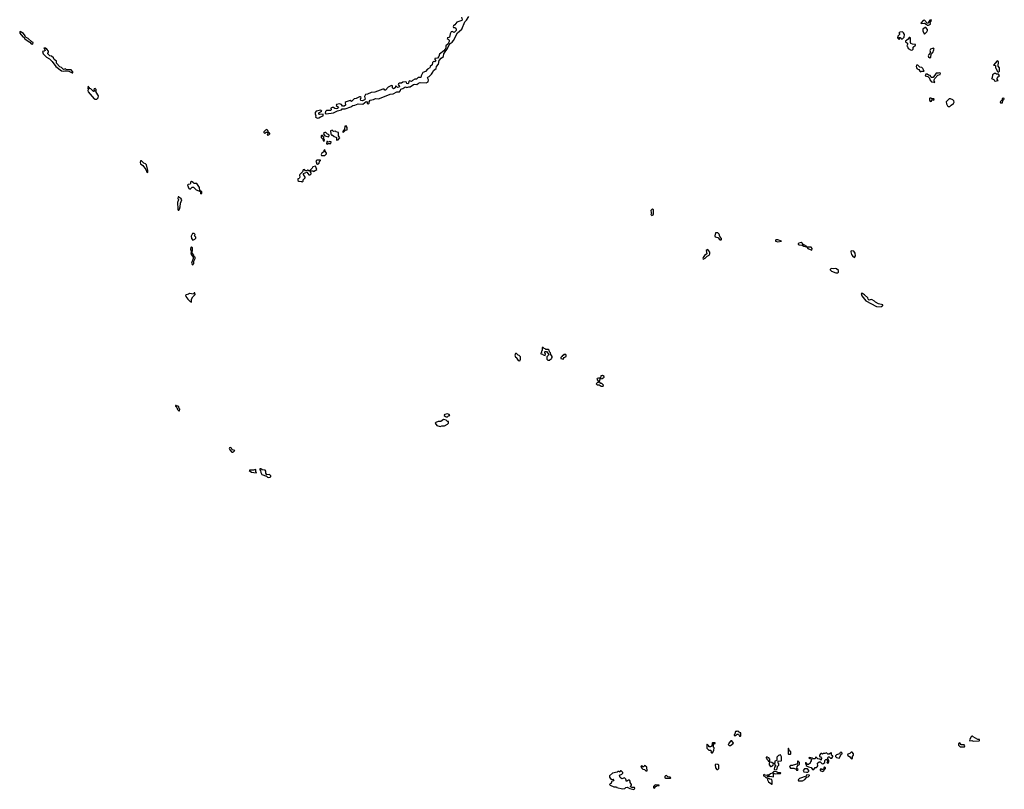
# Model space of a CAD drawing. Extents: x 2889633 to 3052318, y 540750 to 918690.
# Tile 116 of 256: x 2931880 to 2946640, y 677713 to 689256. Entities that reach past the tile are written whole.
import ezdxf

# ---------------------------------------------------------------- set-up
doc = ezdxf.new("R2010")
doc.units = 0

msp = doc.modelspace()

# ---------------------------------------------------------------- linework, layer by layer
at = {"layer": '0CON02XD'}
for points in [[(2937020, 688040), (2936993, 688045), (2936989, 688065), (2936998, 688088), (2936985, 688098), (2936975, 688098), (2936926, 688074), (2936892, 688068), (2936855, 688030), (2936835, 688042), (2936774, 688026), (2936758, 688012), (2936762, 687975), (2936745, 687957), (2936719, 687959), (2936706, 687986), (2936675, 687996), (2936628, 687982), (2936625, 687970), (2936657, 687945), (2936656, 687934), (2936645, 687922), (2936625, 687918), (2936603, 687923), (2936585, 687938), (2936565, 687940), (2936543, 687927), (2936547, 687905), (2936540, 687895), (2936478, 687892), (2936463, 687877), (2936460, 687855), (2936475, 687842), (2936585, 687859), (2936645, 687888), (2936704, 687906), (2936715, 687920), (2936759, 687921), (2936845, 687947), (2936875, 687970), (2936905, 687974), (2936955, 687993), (2937022, 687988), (2937075, 688028), (2937090, 688025), (2937088, 688005), (2937105, 687993), (2937118, 688002), (2937118, 688025), (2937135, 688047), (2937182, 688058), (2937215, 688076), (2937255, 688070), (2937275, 688073), (2937435, 688141), (2937478, 688142), (2937535, 688173), (2937575, 688174), (2937589, 688195), (2937594, 688216), (2937625, 688223), (2937655, 688243), (2937665, 688247), (2937685, 688238), (2937711, 688249), (2937735, 688250), (2937784, 688286), (2937805, 688290), (2937835, 688284), (2937856, 688304), (2937885, 688313), (2937975, 688310), (2938002, 688325), (2938007, 688355), (2937993, 688385), (2937998, 688395), (2938018, 688405), (2938051, 688439), (2938073, 688467), (2938085, 688496), (2938122, 688525), (2938129, 688555), (2938157, 688587), (2938170, 688645), (2938200, 688680), (2938233, 688705), (2938236, 688744), (2938295, 688822), (2938320, 688880), (2938333, 688897), (2938365, 688920), (2938383, 688945), (2938443, 689057), (2938506, 689114), (2938551, 689225), (2938579, 689251), (2938615, 689302)], [(2938501, 689295), (2938515, 689252), (2938506, 689244), (2938435, 689221), (2938405, 689178), (2938382, 689165), (2938378, 689155), (2938385, 689140), (2938405, 689140), (2938419, 689129), (2938424, 689115), (2938421, 689095), (2938395, 689064), (2938365, 689080), (2938348, 689072), (2938332, 689045), (2938322, 688995), (2938315, 688988), (2938292, 688985), (2938290, 688975), (2938305, 688963), (2938320, 688950), (2938319, 688931), (2938299, 688891), (2938270, 688865), (2938266, 688834), (2938256, 688814), (2938239, 688791), (2938173, 688737), (2938164, 688706), (2938145, 688678), (2938105, 688672), (2938101, 688661), (2938116, 688634), (2938105, 688623), (2938085, 688627), (2938068, 688615), (2938063, 688577), (2938035, 688552), (2938028, 688535), (2937995, 688514), (2937965, 688480), (2937924, 688466), (2937899, 688415), (2937895, 688390), (2937855, 688387), (2937827, 688363), (2937805, 688362), (2937770, 688345), (2937755, 688330), (2937723, 688337), (2937712, 688328), (2937708, 688305), (2937697, 688293), (2937685, 688300), (2937678, 688318), (2937665, 688322), (2937625, 688318), (2937605, 688302), (2937574, 688306), (2937558, 688295), (2937553, 688285), (2937572, 688255), (2937570, 688245), (2937545, 688240), (2937525, 688260), (2937515, 688260), (2937508, 688235), (2937485, 688218), (2937467, 688235), (2937470, 688265), (2937455, 688267), (2937404, 688246), (2937365, 688200), (2937355, 688200), (2937344, 688214), (2937325, 688216), (2937203, 688167), (2937148, 688162), (2937095, 688138), (2937065, 688132), (2937048, 688105), (2937060, 688065), (2937048, 688052), (2937020, 688040)], [(2945482, 689172), (2945505, 689172), (2945532, 689188), (2945530, 689215), (2945547, 689245), (2945542, 689252), (2945525, 689248), (2945514, 689236), (2945495, 689200), (2945482, 689202), (2945445, 689248), (2945422, 689245), (2945390, 689205), (2945395, 689200), (2945445, 689202), (2945470, 689190), (2945482, 689172)], [(2932075, 688890), (2932080, 688915), (2932060, 688925), (2932005, 688972), (2931977, 688987), (2931962, 689002), (2931960, 689015), (2931937, 689047), (2931885, 689078), (2931880, 689075), (2931882, 689055), (2931925, 689000), (2931948, 688988), (2931952, 688975), (2931975, 688953), (2932030, 688920), (2932050, 688895), (2932075, 688890)], [(2945065, 688960), (2945070, 688965), (2945068, 688978), (2945060, 688985), (2945065, 688990), (2945078, 688988), (2945095, 688970), (2945115, 688970), (2945138, 688995), (2945142, 689035), (2945129, 689059), (2945112, 689072), (2945075, 689070), (2945060, 689055), (2945068, 689048), (2945070, 689035), (2945042, 689008), (2945040, 688985), (2945065, 688960)], [(2945445, 689040), (2945478, 689075), (2945487, 689095), (2945487, 689107), (2945465, 689140), (2945455, 689140), (2945418, 689112), (2945418, 689085), (2945445, 689040)], [(2945245, 688797), (2945265, 688803), (2945272, 688815), (2945274, 688846), (2945310, 688875), (2945310, 688885), (2945265, 688889), (2945240, 688900), (2945233, 688915), (2945232, 688982), (2945225, 688990), (2945215, 688990), (2945198, 688965), (2945160, 688935), (2945160, 688925), (2945188, 688905), (2945190, 688885), (2945180, 688865), (2945190, 688855), (2945200, 688825), (2945245, 688797)], [(2932665, 688458), (2932675, 688460), (2932678, 688475), (2932650, 688505), (2932622, 688502), (2932575, 688510), (2932565, 688520), (2932535, 688510), (2932505, 688540), (2932481, 688551), (2932430, 688605), (2932430, 688635), (2932395, 688660), (2932386, 688686), (2932357, 688707), (2932330, 688715), (2932300, 688745), (2932302, 688758), (2932310, 688765), (2932310, 688785), (2932286, 688816), (2932265, 688830), (2932242, 688828), (2932258, 688808), (2932260, 688795), (2932247, 688783), (2932222, 688778), (2932234, 688745), (2932282, 688692), (2932325, 688670), (2932368, 688628), (2932423, 688555), (2932505, 688490), (2932535, 688482), (2932555, 688490), (2932605, 688490), (2932665, 688458)], [(2945525, 688682), (2945537, 688693), (2945543, 688737), (2945570, 688765), (2945586, 688804), (2945588, 688815), (2945577, 688827), (2945535, 688816), (2945527, 688805), (2945523, 688795), (2945532, 688765), (2945508, 688735), (2945500, 688715), (2945505, 688700), (2945525, 688682)], [(2945385, 688472), (2945405, 688482), (2945438, 688482), (2945417, 688525), (2945405, 688537), (2945372, 688542), (2945345, 688573), (2945324, 688576), (2945320, 688555), (2945325, 688532), (2945335, 688520), (2945358, 688508), (2945372, 688482), (2945385, 688472)], [(2946555, 688470), (2946567, 688485), (2946570, 688535), (2946548, 688558), (2946552, 688622), (2946535, 688640), (2946480, 688575), (2946508, 688568), (2946510, 688535), (2946520, 688525), (2946533, 688483), (2946542, 688472), (2946555, 688470)], [(2945595, 688312), (2945600, 688325), (2945590, 688335), (2945590, 688355), (2945600, 688375), (2945645, 688422), (2945680, 688435), (2945682, 688452), (2945675, 688460), (2945655, 688452), (2945620, 688455), (2945575, 688390), (2945545, 688390), (2945540, 688405), (2945527, 688417), (2945503, 688423), (2945485, 688438), (2945462, 688438), (2945452, 688412), (2945495, 688402), (2945518, 688378), (2945522, 688355), (2945550, 688325), (2945585, 688320), (2945595, 688312)], [(2946515, 688332), (2946525, 688340), (2946548, 688342), (2946533, 688363), (2946534, 688376), (2946545, 688400), (2946560, 688405), (2946568, 688415), (2946555, 688440), (2946525, 688440), (2946515, 688450), (2946495, 688450), (2946462, 688428), (2946460, 688385), (2946450, 688375), (2946485, 688360), (2946495, 688340), (2946515, 688332)], [(2933035, 688063), (2933057, 688083), (2933062, 688115), (2933028, 688168), (2933025, 688210), (2933012, 688222), (2932995, 688220), (2932990, 688205), (2933010, 688185), (2932985, 688180), (2932945, 688220), (2932932, 688222), (2932905, 688260), (2932902, 688225), (2932910, 688215), (2932902, 688195), (2932907, 688175), (2932995, 688070), (2933005, 688064), (2933035, 688063)], [(2945545, 688030), (2945562, 688058), (2945585, 688050), (2945590, 688065), (2945585, 688070), (2945555, 688070), (2945545, 688080), (2945525, 688080), (2945520, 688075), (2945520, 688045), (2945545, 688030)], [(2945825, 687952), (2945844, 687976), (2945879, 688001), (2945887, 688017), (2945885, 688040), (2945870, 688055), (2945835, 688070), (2945815, 688070), (2945770, 688025), (2945772, 687995), (2945788, 687965), (2945800, 687955), (2945825, 687952)], [(2946615, 688010), (2946620, 688045), (2946640, 688065), (2946635, 688080), (2946610, 688075), (2946608, 688052), (2946580, 688025), (2946585, 688010), (2946615, 688010)], [(2936345, 687779), (2936365, 687784), (2936389, 687801), (2936430, 687815), (2936427, 687837), (2936375, 687832), (2936365, 687840), (2936365, 687858), (2936407, 687883), (2936395, 687897), (2936325, 687883), (2936310, 687865), (2936308, 687845), (2936317, 687815), (2936312, 687792), (2936345, 687779)], [(2935595, 687522), (2935615, 687530), (2935630, 687545), (2935630, 687555), (2935612, 687562), (2935602, 687595), (2935585, 687608), (2935565, 687600), (2935540, 687575), (2935540, 687565), (2935555, 687550), (2935575, 687570), (2935598, 687568), (2935600, 687545), (2935590, 687535), (2935595, 687522)], [(2936515, 687500), (2936520, 687525), (2936510, 687535), (2936495, 687540), (2936470, 687565), (2936454, 687566), (2936441, 687559), (2936432, 687542), (2936452, 687512), (2936515, 687500)], [(2936635, 687450), (2936655, 687452), (2936680, 687485), (2936660, 687515), (2936660, 687565), (2936625, 687572), (2936615, 687582), (2936585, 687580), (2936565, 687600), (2936541, 687589), (2936542, 687542), (2936552, 687522), (2936565, 687530), (2936593, 687503), (2936620, 687495), (2936627, 687487), (2936630, 687455), (2936635, 687450)], [(2936735, 687570), (2936762, 687598), (2936790, 687605), (2936787, 687637), (2936772, 687662), (2936753, 687657), (2936748, 687612), (2936720, 687575), (2936735, 687570)], [(2936445, 687430), (2936450, 687455), (2936440, 687465), (2936440, 687495), (2936418, 687518), (2936405, 687520), (2936398, 687512), (2936398, 687488), (2936428, 687458), (2936430, 687445), (2936445, 687430)], [(2936495, 687390), (2936505, 687400), (2936545, 687400), (2936550, 687425), (2936525, 687430), (2936518, 687422), (2936505, 687420), (2936495, 687430), (2936482, 687428), (2936480, 687395), (2936495, 687390)], [(2936455, 687220), (2936480, 687245), (2936480, 687255), (2936460, 687285), (2936455, 687310), (2936440, 687295), (2936438, 687272), (2936410, 687255), (2936400, 687235), (2936405, 687220), (2936455, 687220)], [(2933795, 686962), (2933802, 686968), (2933802, 686995), (2933781, 687081), (2933766, 687096), (2933742, 687102), (2933707, 687137), (2933692, 687138), (2933688, 687115), (2933693, 687095), (2933725, 687070), (2933769, 687009), (2933785, 686970), (2933795, 686962)], [(2936345, 687090), (2936370, 687105), (2936372, 687128), (2936388, 687142), (2936388, 687148), (2936335, 687148), (2936322, 687138), (2936320, 687125), (2936327, 687117), (2936330, 687095), (2936345, 687090)], [(2936115, 686820), (2936130, 686835), (2936130, 686855), (2936160, 686885), (2936160, 686895), (2936133, 686933), (2936132, 686948), (2936185, 686970), (2936215, 686930), (2936232, 686928), (2936250, 686945), (2936250, 686955), (2936230, 686990), (2936215, 686990), (2936205, 687000), (2936192, 686998), (2936185, 686990), (2936165, 686990), (2936147, 687007), (2936130, 687005), (2936118, 686972), (2936078, 686935), (2936072, 686925), (2936078, 686892), (2936068, 686872), (2936052, 686868), (2936050, 686845), (2936063, 686833), (2936105, 686830), (2936115, 686820)], [(2936285, 686980), (2936332, 687008), (2936315, 687060), (2936272, 687048), (2936265, 687030), (2936230, 686995), (2936230, 686990), (2936275, 686988), (2936285, 686980)], [(2934595, 686642), (2934608, 686655), (2934610, 686675), (2934582, 686692), (2934575, 686740), (2934535, 686800), (2934495, 686800), (2934482, 686815), (2934455, 686828), (2934443, 686817), (2934442, 686798), (2934435, 686790), (2934405, 686782), (2934398, 686775), (2934415, 686723), (2934435, 686712), (2934465, 686744), (2934483, 686743), (2934525, 686702), (2934588, 686678), (2934588, 686648), (2934595, 686642)], [(2934265, 686400), (2934276, 686414), (2934285, 686450), (2934289, 686505), (2934312, 686555), (2934295, 686580), (2934282, 686582), (2934268, 686598), (2934255, 686600), (2934250, 686575), (2934258, 686568), (2934260, 686555), (2934247, 686513), (2934249, 686415), (2934255, 686400), (2934265, 686400)], [(2941355, 686320), (2941365, 686322), (2941375, 686330), (2941380, 686345), (2941382, 686395), (2941380, 686405), (2941365, 686412), (2941355, 686410), (2941342, 686395), (2941344, 686364), (2941350, 686355), (2941342, 686332), (2941355, 686320)], [(2934475, 685950), (2934507, 685963), (2934522, 685978), (2934522, 685995), (2934500, 686015), (2934508, 686035), (2934495, 686050), (2934472, 686048), (2934452, 686008), (2934456, 685975), (2934475, 685950)], [(2942395, 685952), (2942402, 685958), (2942402, 685975), (2942378, 686005), (2942365, 686040), (2942347, 686057), (2942312, 686058), (2942300, 686015), (2942305, 686000), (2942345, 685988), (2942374, 685954), (2942395, 685952)], [(2943245, 685924), (2943300, 685935), (2943245, 685953), (2943217, 685953), (2943208, 685945), (2943208, 685935), (2943245, 685924)], [(2943675, 685850), (2943680, 685855), (2943662, 685862), (2943650, 685875), (2943622, 685882), (2943618, 685895), (2943595, 685913), (2943560, 685905), (2943548, 685895), (2943550, 685885), (2943565, 685879), (2943612, 685872), (2943635, 685858), (2943675, 685850)], [(2934475, 685580), (2934489, 685601), (2934488, 685635), (2934510, 685675), (2934510, 685695), (2934492, 685702), (2934488, 685725), (2934460, 685765), (2934472, 685795), (2934472, 685815), (2934468, 685835), (2934455, 685850), (2934445, 685840), (2934440, 685815), (2934450, 685785), (2934450, 685765), (2934444, 685755), (2934452, 685732), (2934480, 685695), (2934480, 685675), (2934454, 685605), (2934464, 685584), (2934475, 685580)], [(2942125, 685662), (2942155, 685678), (2942185, 685710), (2942218, 685725), (2942228, 685745), (2942228, 685768), (2942195, 685810), (2942170, 685795), (2942180, 685745), (2942145, 685718), (2942125, 685690), (2942120, 685675), (2942125, 685662)], [(2943755, 685800), (2943762, 685825), (2943746, 685846), (2943702, 685842), (2943680, 685850), (2943695, 685822), (2943755, 685800)], [(2944395, 685688), (2944409, 685715), (2944403, 685755), (2944385, 685782), (2944343, 685787), (2944340, 685775), (2944350, 685735), (2944362, 685715), (2944395, 685688)], [(2944145, 685460), (2944152, 685468), (2944152, 685492), (2944125, 685517), (2944105, 685523), (2944085, 685518), (2944055, 685522), (2944030, 685515), (2944030, 685505), (2944050, 685485), (2944115, 685460), (2944145, 685460)], [(2934455, 685020), (2934458, 685065), (2934475, 685100), (2934510, 685135), (2934505, 685160), (2934495, 685160), (2934485, 685140), (2934425, 685150), (2934412, 685138), (2934375, 685130), (2934368, 685122), (2934372, 685102), (2934402, 685065), (2934435, 685028), (2934455, 685020)], [(2944795, 684950), (2944802, 684958), (2944818, 684962), (2944818, 684978), (2944753, 684993), (2944707, 685017), (2944695, 685032), (2944660, 685055), (2944645, 685058), (2944615, 685050), (2944600, 685065), (2944592, 685085), (2944545, 685128), (2944515, 685148), (2944493, 685147), (2944503, 685115), (2944565, 685037), (2944725, 684952), (2944795, 684950)], [(2939798, 684148), (2939825, 684150), (2939832, 684158), (2939848, 684162), (2939850, 684175), (2939862, 684188), (2939862, 684205), (2939840, 684235), (2939837, 684257), (2939823, 684273), (2939817, 684297), (2939805, 684310), (2939765, 684310), (2939755, 684320), (2939742, 684322), (2939725, 684340), (2939712, 684338), (2939710, 684295), (2939700, 684285), (2939700, 684265), (2939690, 684255), (2939692, 684242), (2939715, 684240), (2939725, 684230), (2939755, 684220), (2939760, 684245), (2939750, 684255), (2939750, 684275), (2939755, 684280), (2939778, 684278), (2939810, 684235), (2939808, 684222), (2939782, 684198), (2939782, 684165), (2939798, 684148)], [(2939375, 684140), (2939388, 684165), (2939387, 684197), (2939368, 684218), (2939352, 684222), (2939325, 684250), (2939312, 684248), (2939308, 684232), (2939300, 684225), (2939312, 684192), (2939328, 684188), (2939330, 684175), (2939350, 684145), (2939375, 684140)], [(2940025, 684162), (2940040, 684190), (2940070, 684205), (2940072, 684225), (2940065, 684232), (2940038, 684232), (2940025, 684220), (2940015, 684220), (2940008, 684202), (2939992, 684188), (2939990, 684175), (2940025, 684162)], [(2940625, 683760), (2940630, 683775), (2940605, 683800), (2940592, 683802), (2940570, 683825), (2940582, 683868), (2940610, 683875), (2940640, 683895), (2940640, 683905), (2940615, 683922), (2940590, 683915), (2940588, 683882), (2940575, 683878), (2940555, 683882), (2940538, 683875), (2940534, 683864), (2940550, 683835), (2940550, 683815), (2940535, 683810), (2940520, 683795), (2940535, 683780), (2940565, 683780), (2940595, 683760), (2940625, 683760)], [(2934275, 683390), (2934280, 683415), (2934270, 683425), (2934268, 683448), (2934255, 683460), (2934235, 683460), (2934228, 683468), (2934215, 683470), (2934215, 683460), (2934238, 683438), (2934245, 683412), (2934265, 683390), (2934275, 683390)], [(2938185, 683154), (2938207, 683163), (2938250, 683165), (2938295, 683188), (2938308, 683205), (2938308, 683228), (2938295, 683232), (2938275, 683252), (2938235, 683258), (2938195, 683232), (2938175, 683228), (2938155, 683232), (2938120, 683215), (2938110, 683205), (2938132, 683172), (2938185, 683154)], [(2938275, 683298), (2938295, 683300), (2938310, 683315), (2938328, 683322), (2938320, 683335), (2938295, 683347), (2938253, 683337), (2938245, 683330), (2938245, 683320), (2938263, 683303), (2938275, 683298)], [(2935075, 682768), (2935085, 682773), (2935106, 682796), (2935066, 682806), (2935055, 682828), (2935035, 682842), (2935024, 682836), (2935022, 682825), (2935032, 682805), (2935062, 682772), (2935075, 682768)], [(2935425, 682460), (2935430, 682465), (2935420, 682475), (2935420, 682505), (2935415, 682510), (2935385, 682502), (2935328, 682502), (2935320, 682495), (2935355, 682469), (2935425, 682460)], [(2935605, 682390), (2935635, 682394), (2935647, 682405), (2935646, 682416), (2935625, 682433), (2935585, 682430), (2935568, 682455), (2935568, 682485), (2935558, 682498), (2935513, 682503), (2935495, 682520), (2935482, 682518), (2935480, 682505), (2935490, 682495), (2935493, 682463), (2935510, 682435), (2935582, 682412), (2935593, 682395), (2935605, 682390)], [(2942685, 678510), (2942690, 678515), (2942688, 678558), (2942672, 678562), (2942658, 678578), (2942642, 678582), (2942635, 678590), (2942628, 678582), (2942612, 678578), (2942603, 678567), (2942598, 678542), (2942590, 678535), (2942592, 678522), (2942615, 678520), (2942635, 678540), (2942655, 678540), (2942672, 678512), (2942685, 678510)], [(2942265, 678260), (2942288, 678295), (2942290, 678335), (2942280, 678345), (2942280, 678385), (2942292, 678398), (2942308, 678402), (2942305, 678410), (2942265, 678410), (2942260, 678405), (2942258, 678362), (2942235, 678350), (2942212, 678352), (2942210, 678365), (2942188, 678388), (2942180, 678385), (2942182, 678332), (2942212, 678302), (2942235, 678300), (2942250, 678285), (2942242, 678272), (2942252, 678262), (2942265, 678260)], [(2942515, 678370), (2942535, 678372), (2942580, 678405), (2942555, 678440), (2942542, 678438), (2942510, 678405), (2942510, 678395), (2942500, 678385), (2942515, 678370)], [(2945978, 678348), (2946045, 678352), (2946050, 678365), (2946038, 678378), (2945995, 678380), (2945975, 678410), (2945952, 678395), (2945953, 678373), (2945978, 678348)], [(2946175, 678437), (2946265, 678442), (2946270, 678445), (2946268, 678458), (2946242, 678462), (2946175, 678498), (2946165, 678510), (2946152, 678508), (2946142, 678498), (2946118, 678455), (2946125, 678440), (2946153, 678443), (2946175, 678437)], [(2943198, 678008), (2943225, 678012), (2943237, 678023), (2943242, 678058), (2943260, 678075), (2943260, 678095), (2943250, 678105), (2943252, 678138), (2943295, 678140), (2943300, 678145), (2943302, 678202), (2943285, 678230), (2943255, 678220), (2943232, 678198), (2943230, 678145), (2943200, 678135), (2943198, 678102), (2943175, 678100), (2943157, 678117), (2943132, 678122), (2943125, 678130), (2943120, 678130), (2943120, 678115), (2943113, 678107), (2943113, 678083), (2943135, 678058), (2943145, 678058), (2943165, 678068), (2943175, 678080), (2943198, 678088), (2943208, 678078), (2943210, 678065), (2943193, 678047), (2943188, 678018), (2943198, 678008)], [(2943435, 678240), (2943440, 678245), (2943440, 678275), (2943422, 678292), (2943405, 678330), (2943400, 678325), (2943400, 678245), (2943405, 678240), (2943435, 678240)], [(2943785, 678012), (2943805, 678040), (2943825, 678040), (2943835, 678050), (2943843, 678067), (2943840, 678105), (2943865, 678128), (2943878, 678128), (2943905, 678100), (2943922, 678098), (2943950, 678115), (2943952, 678148), (2943965, 678160), (2943975, 678160), (2943990, 678145), (2943990, 678125), (2943980, 678115), (2943995, 678100), (2944010, 678125), (2944010, 678145), (2943992, 678182), (2943995, 678190), (2944005, 678200), (2944015, 678200), (2944035, 678180), (2944055, 678180), (2944070, 678205), (2944068, 678218), (2944050, 678225), (2944048, 678258), (2944033, 678257), (2944015, 678240), (2943995, 678240), (2943975, 678260), (2943952, 678248), (2943925, 678250), (2943915, 678240), (2943905, 678250), (2943892, 678248), (2943870, 678225), (2943870, 678205), (2943885, 678200), (2943902, 678182), (2943895, 678150), (2943877, 678167), (2943843, 678173), (2943815, 678200), (2943805, 678170), (2943775, 678170), (2943765, 678180), (2943715, 678190), (2943710, 678185), (2943715, 678180), (2943750, 678165), (2943747, 678143), (2943733, 678125), (2943732, 678108), (2943705, 678088), (2943688, 678088), (2943672, 678102), (2943665, 678120), (2943660, 678095), (2943668, 678088), (2943672, 678072), (2943683, 678063), (2943705, 678050), (2943745, 678040), (2943765, 678012), (2943785, 678012)], [(2944165, 678180), (2944190, 678225), (2944192, 678238), (2944207, 678243), (2944210, 678255), (2944195, 678270), (2944180, 678265), (2944167, 678243), (2944125, 678228), (2944110, 678215), (2944110, 678205), (2944123, 678193), (2944165, 678180)], [(2944355, 678172), (2944362, 678178), (2944363, 678207), (2944380, 678225), (2944380, 678245), (2944358, 678268), (2944345, 678270), (2944325, 678250), (2944292, 678238), (2944290, 678225), (2944325, 678202), (2944344, 678174), (2944355, 678172)], [(2942345, 678010), (2942360, 678025), (2942360, 678075), (2942345, 678088), (2942318, 678092), (2942308, 678082), (2942310, 678035), (2942332, 678012), (2942345, 678010)], [(2943115, 678130), (2943127, 678143), (2943127, 678167), (2943108, 678188), (2943092, 678192), (2943085, 678200), (2943072, 678198), (2943070, 678185), (2943078, 678178), (2943080, 678165), (2943100, 678145), (2943100, 678135), (2943115, 678130)], [(2943545, 678002), (2943550, 678015), (2943530, 678025), (2943533, 678057), (2943552, 678078), (2943570, 678085), (2943570, 678115), (2943545, 678140), (2943540, 678135), (2943540, 678105), (2943528, 678092), (2943473, 678077), (2943465, 678070), (2943435, 678070), (2943422, 678055), (2943435, 678030), (2943485, 678032), (2943518, 678018), (2943525, 678002), (2943545, 678002)], [(2941085, 677713), (2941100, 677725), (2941095, 677740), (2941055, 677742), (2941030, 677755), (2941050, 677775), (2941050, 677785), (2941032, 677815), (2941032, 677835), (2941019, 677849), (2941005, 677852), (2940975, 677830), (2940968, 677865), (2940945, 677888), (2940905, 677872), (2940882, 677892), (2940873, 677927), (2940908, 677942), (2940920, 677955), (2940920, 677965), (2940895, 677990), (2940885, 677990), (2940875, 677970), (2940865, 677980), (2940845, 677980), (2940835, 677970), (2940765, 677958), (2940723, 677917), (2940722, 677895), (2940745, 677860), (2940775, 677868), (2940788, 677855), (2940778, 677842), (2940762, 677838), (2940752, 677828), (2940748, 677802), (2940735, 677800), (2940722, 677788), (2940730, 677775), (2940785, 677750), (2940825, 677750), (2940833, 677743), (2940915, 677720), (2940950, 677725), (2940965, 677740), (2940985, 677748), (2941025, 677728), (2941085, 677713)], [(2941285, 677990), (2941280, 678045), (2941258, 678068), (2941245, 678070), (2941235, 678050), (2941222, 678052), (2941205, 678070), (2941192, 678058), (2941205, 678030), (2941220, 678015), (2941245, 678010), (2941265, 677990), (2941285, 677990)], [(2943075, 677880), (2943082, 677898), (2943095, 677910), (2943125, 677912), (2943178, 677902), (2943180, 677955), (2943185, 677960), (2943192, 677952), (2943215, 677948), (2943235, 677952), (2943285, 677950), (2943290, 677955), (2943285, 677960), (2943255, 677960), (2943225, 677978), (2943185, 677980), (2943160, 677955), (2943135, 677947), (2943112, 677928), (2943085, 677928), (2943075, 677920), (2943042, 677932), (2943035, 677940), (2943030, 677915), (2943045, 677910), (2943075, 677880)], [(2943555, 677840), (2943615, 677842), (2943649, 677861), (2943682, 677898), (2943698, 677902), (2943718, 677922), (2943718, 677928), (2943675, 677930), (2943668, 677912), (2943570, 677875), (2943550, 677855), (2943555, 677840)], [(2943675, 677970), (2943695, 677972), (2943712, 677985), (2943708, 677998), (2943689, 678019), (2943645, 678020), (2943623, 677997), (2943635, 677978), (2943675, 677970)], [(2943915, 677982), (2943935, 677990), (2943942, 678008), (2943960, 678025), (2943958, 678038), (2943945, 678050), (2943933, 678037), (2943928, 678012), (2943905, 678010), (2943895, 678020), (2943880, 678015), (2943880, 677995), (2943915, 677982)], [(2941395, 677732), (2941415, 677760), (2941425, 677760), (2941435, 677770), (2941465, 677770), (2941468, 677778), (2941405, 677780), (2941380, 677755), (2941380, 677735), (2941395, 677732)], [(2941561, 677881), (2941635, 677882), (2941640, 677885), (2941627, 677897), (2941595, 677900), (2941575, 677920), (2941562, 677918), (2941553, 677907), (2941552, 677885), (2941561, 677881)], [(2943160, 677790), (2943160, 677835), (2943153, 677863), (2943125, 677868), (2943112, 677878), (2943092, 677878), (2943090, 677855), (2943107, 677827), (2943155, 677790), (2943160, 677790)]]:
    msp.add_lwpolyline(points, dxfattribs=at)

doc.saveas('drawing.dxf')
